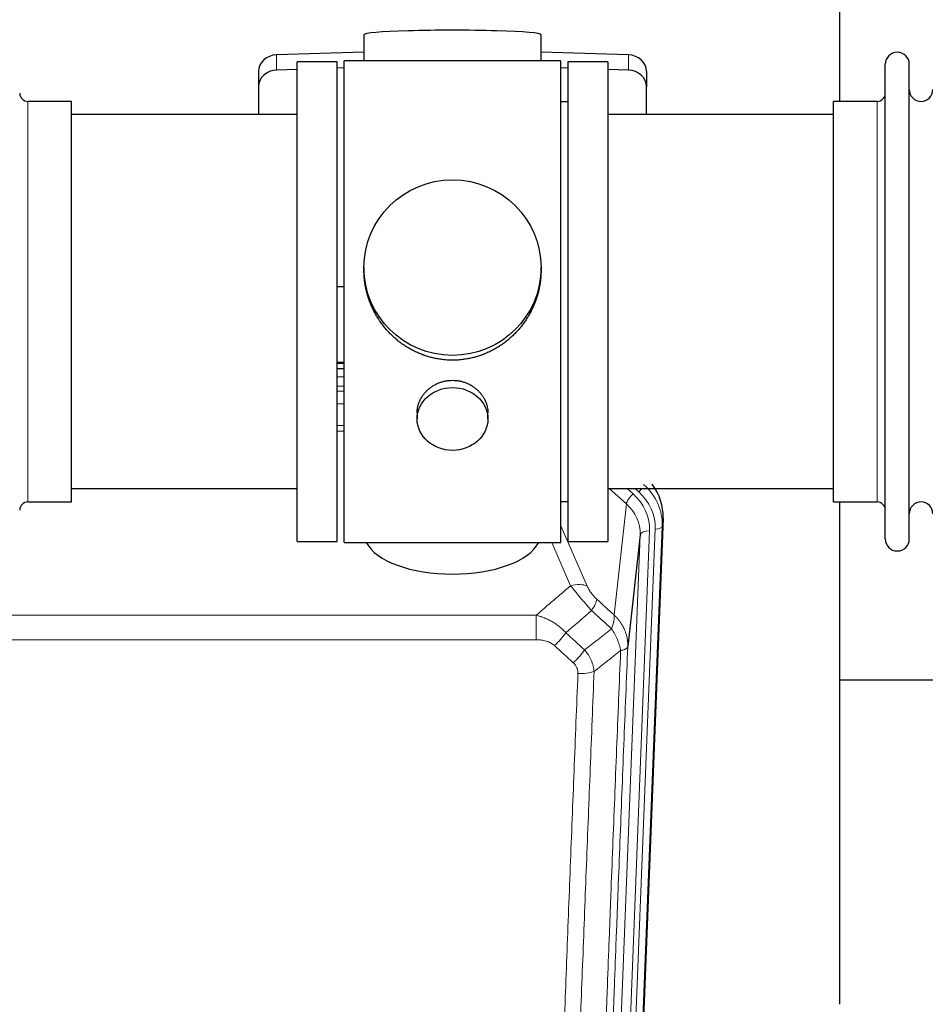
# Model space of a CAD drawing. Header units: inches. Extents: x 0 to 23760, y -13 to 16800.
# Tile 38 of 256: x 5668 to 6053, y 5162 to 5581. Entities that reach past the tile are written whole.
import ezdxf

# ---------------------------------------------------------------- set-up
doc = ezdxf.new("R2010")
doc.units = ezdxf.units.IN
doc.layers.add('1', color=7, linetype='Continuous', true_color=0xffffff)

msp = doc.modelspace()

# ---------------------------------------------------------------- linework, layer by layer
at = {"layer": '1', "color": 2, "linetype": 'Continuous', "lineweight": 25}
for p, q in [((6016.661, 5546.204), (6016.661, 5585.404)), ((5814.337, 5574.548), (5814.337, 5563.485)), ((5889.665, 5563.485), (5889.665, 5574.548)), ((5814.338, 5567.121), (5777.222, 5565.972)), ((5806.001, 5358.625), (5806.001, 5563.485)), ((5850.562, 5563.485), (5806.001, 5563.485)), ((5898.001, 5563.485), (5850.562, 5563.485)), ((5926.78, 5565.972), (5889.664, 5567.121)), ((5898.001, 5358.625), (5898.001, 5563.485)), ((5786.001, 5559.779), (5777.222, 5559.507)), ((5786.001, 5359.055), (5786.001, 5563.055)), ((5803.001, 5563.055), (5786.001, 5563.055)), ((5803.001, 5359.055), (5803.001, 5563.055)), ((5806.001, 5560.399), (5803.002, 5560.306)), ((5901, 5560.306), (5898.001, 5560.399)), ((5901.001, 5563.055), (5901.001, 5359.055)), ((5918.001, 5563.055), (5901.001, 5563.055)), ((5918.001, 5563.055), (5918.001, 5359.055)), ((5926.78, 5559.507), (5918.001, 5559.779)), ((6036.001, 5550.554), (6036.001, 5561.955)), ((6046.201, 5550.554), (6046.201, 5561.955)), ((5769.501, 5558.88), (5769.501, 5552.415)), ((5934.501, 5558.88), (5934.501, 5552.415)), ((5769.501, 5552.415), (5769.501, 5540.554)), ((5934.501, 5540.554), (5934.501, 5552.415)), ((6036.001, 5360.155), (6036.001, 5550.554)), ((6046.201, 5360.155), (6046.201, 5550.554)), ((5690.001, 5546.205), (5671.501, 5546.205)), ((5690.001, 5375.905), (5690.001, 5546.205)), ((5901.001, 5546.055), (5898.001, 5546.055)), ((6014.001, 5536.584), (6014.001, 5546.205)), ((6032.501, 5546.205), (6014.001, 5546.205)), ((5786.001, 5540.555), (5690.001, 5540.555)), ((6014.001, 5540.555), (5918.001, 5540.555)), ((6014.001, 5375.905), (6014.001, 5536.584)), ((5814.361, 5475.543), (5814.361, 5474.406)), ((5889.641, 5474.405), (5889.641, 5475.543)), ((5803.002, 5467.544), (5806.001, 5467.451)), ((5805.999, 5435.173), (5803.001, 5435.173)), ((5802.999, 5432.669), (5805.998, 5432.669)), ((5836.953, 5413.77), (5836.953, 5411.186)), ((5867.049, 5411.186), (5867.049, 5413.759)), ((5690.001, 5381.555), (5786.001, 5381.555)), ((5918.001, 5381.555), (6014.001, 5381.555)), ((5671.501, 5375.905), (5690.001, 5375.905)), ((5898.001, 5376.055), (5901.001, 5376.055)), ((6014.001, 5375.905), (6032.501, 5375.905)), ((6016.661, 5162.337), (6016.661, 5375.9)), ((5941.523, 5369.052), (5928.405, 5035.851)), ((5786.001, 5359.055), (5803.001, 5359.055)), ((5806.001, 5358.625), (5898.001, 5358.625)), ((5901.001, 5359.055), (5918.001, 5359.055)), ((5931.765, 5361.932), (5926.517, 5314.526)), ((6088.635, 5300.18), (6016.626, 5300.18))]:
    msp.add_line(p, q, dxfattribs=at)
at = {"layer": '1', "color": 110, "linetype": 'Continuous', "lineweight": 13}
for p, q in [((5777.222, 5565.972), (5777.222, 5559.507)), ((5926.78, 5565.972), (5926.78, 5559.507)), ((5671.501, 5375.905), (5671.501, 5546.205)), ((6032.501, 5536.584), (6032.501, 5546.205)), ((6032.501, 5375.905), (6032.501, 5536.584)), ((5805.999, 5434.783), (5803.001, 5434.783)), ((5802.999, 5429.031), (5805.999, 5429.031)), ((5805.999, 5425.061), (5802.999, 5425.061)), ((5803, 5422.97), (5805.999, 5422.97)), ((5805.999, 5417.676), (5803, 5417.676)), ((5803, 5408.418), (5805.999, 5408.418)), ((5805.999, 5405.974), (5803, 5405.974)), ((5925.927, 5375.077), (5918.625, 5381.555)), ((5928.752, 5379.333), (5926.247, 5381.555)), ((5931.143, 5380.169), (5929.581, 5381.555)), ((5920.702, 5327.878), (5925.927, 5375.077)), ((5941.523, 5369.052), (5941.143, 5365.615)), ((5898.001, 5365.807), (5909.275, 5340.128)), ((5935.757, 5363.559), (5922.69, 5031.665)), ((5925.038, 5031.373), (5938.148, 5364.394)), ((5941.143, 5365.615), (5928.032, 5032.593)), ((5902.214, 5340.278), (5894.159, 5358.625)), ((5918.698, 5030.038), (5931.765, 5361.932)), ((5654.415, 5327.758), (5887.587, 5327.758)), ((5887.587, 5317.326), (5887.587, 5327.758)), ((5887.587, 5317.326), (5654.415, 5317.326))]:
    msp.add_line(p, q, dxfattribs=at)
at = {"layer": '1', "color": 2, "linetype": 'Continuous', "lineweight": 25}
for centre, radius, start, end in [((6041.101, 5561.955), 5.1, 0, 180), ((6051.201, 5551.205), 5, 180, 0), ((5671.501, 5549.705), 3.5, 180, 270), ((6032.501, 5549.705), 3.5, 270, 0), ((5671.501, 5372.405), 3.5, 90, 180), ((6032.501, 5372.405), 3.5, 0, 90), ((6051.201, 5370.905), 5, 0, 180), ((6041.101, 5360.155), 5.1, 180, 0)]:
    msp.add_arc(centre, radius, start, end, dxfattribs=at)
for centre, major_axis, ratio, start_param, end_param in [((5852.001, 5574.548), (37.664, 0), 0.0504434, 0, 3.1415927), ((5777.501, 5558.88), (8, 0), 0.8870108, 1.6057029, 3.1415927), ((5926.501, 5558.88), (8, 0), 0.8870108, 0, 1.5358897), ((5777.501, 5552.415), (8, 0), 0.8870108, 1.6057029, 3.1415927), ((5926.501, 5552.415), (8, 0), 0.8870108, 0, 1.5358897), ((5914.501, 5369.861), (-27.038, -0.124), 0.8859493, 3.102669, 3.7374177), ((5852.001, 5362.596), (37.64, 0), 0.4617486, 3.372107, 6.0525728)]:
    msp.add_ellipse(centre, major_axis=major_axis, ratio=ratio, start_param=start_param, end_param=end_param, dxfattribs=at)
for centre, major_axis, ratio in [((5852.001, 5475.543), (37.64, 0), 0.9914449), ((5852.001, 5411.186), (-15.048, 0), 0.8870108)]:
    msp.add_ellipse(centre, major_axis=major_axis, ratio=ratio, dxfattribs=at)
at = {"layer": '1', "color": 110, "linetype": 'Continuous', "lineweight": 13}
for centre, major_axis, ratio, start_param, end_param in [((5914.129, 5366.498), (27.029, -0.244), 0.8851019, 6.2564288, 7.0755419), ((5928.752, 5377.486), (2.654, 2.992), 0.3265056, 1.2180917, 2.7365282), ((5911.738, 5364.277), (-24.034, -0.11), 0.8859493, 3.102669, 3.9217821), ((5931.143, 5381.554), (1.991, 2.244), 0.3265056, 4.3596844, 4.9945095), ((5914.129, 5365.113), (-24.034, -0.11), 0.8859493, 3.102669, 3.9217821), ((5911.738, 5362.43), (-20.033, -0.591), 0.8872905, 3.0803315, 3.8994446), ((5935.757, 5361.712), (3.997, -0.157), 0.4614673, 1.5889619, 3.1073983), ((5938.148, 5365.78), (2.998, -0.118), 0.4614673, 4.7305545, 6.248991), ((5902.214, 5334.106), (-9.156, -4.02), 0.5833249, 3.617995, 4.4616661), ((5906.301, 5328.508), (-6.719, -7.407), 0.3029797, 1.994528, 2.7400357), ((5895.346, 5319.121), (-6.736, -7.391), 0.3030979, 1.2497453, 1.9956357), ((5903.354, 5311.829), (6.729, 7.397), 0.3051216, 4.388767, 5.1358022), ((5905.326, 5307.235), (-9.992, 0.404), 0.431453, 1.5882535, 2.3480729)]:
    msp.add_ellipse(centre, major_axis=major_axis, ratio=ratio, start_param=start_param, end_param=end_param, dxfattribs=at)
at = {"layer": '1', "color": 2, "linetype": 'Continuous', "lineweight": 25}
for points, knots in [([(5852.001, 5436.171), (5851.373, 5436.171), (5850.124, 5436.204), (5848.267, 5436.349), (5846.427, 5436.588), (5844.604, 5436.92), (5842.798, 5437.346), (5841.604, 5437.692), (5840.714, 5437.974), (5840.417, 5438.073), (5840.048, 5438.2), (5839.974, 5438.226), (5839.827, 5438.278), (5839.606, 5438.357), (5838.801, 5438.653), (5837.505, 5439.176), (5835.823, 5439.955), (5834.186, 5440.814), (5832.593, 5441.753), (5831.043, 5442.77), (5830.039, 5443.502), (5829.421, 5443.976), (5829.298, 5444.072), (5829.053, 5444.264), (5828.688, 5444.555), (5828.329, 5444.852), (5827.62, 5445.453), (5826.696, 5446.275), (5825.374, 5447.569), (5824.116, 5448.923), (5822.922, 5450.338), (5822.168, 5451.321), (5821.619, 5452.075), (5821.349, 5452.455), (5821.084, 5452.842), (5820.909, 5453.101), (5820.823, 5453.231), (5820.393, 5453.884), (5819.733, 5454.941), (5818.825, 5456.564), (5817.997, 5458.223), (5817.249, 5459.918), (5816.582, 5461.649), (5816.191, 5462.827), (5815.919, 5463.721), (5815.789, 5464.17), (5815.645, 5464.698), (5815.586, 5464.925), (5815.547, 5465.077), (5815.527, 5465.153), (5815.355, 5465.837), (5815.08, 5467.054), (5814.76, 5468.884), (5814.531, 5470.718), (5814.393, 5472.556), (5814.361, 5473.804), (5814.361, 5474.439), (5814.361, 5474.459)], [0, 0, 0, 0, 0.0312188, 0.0624376, 0.0936563, 0.1248751, 0.1560939, 0.1873127, 0.1873127, 0.2029221, 0.2029221, 0.2068244, 0.2068244, 0.2107268, 0.2185315, 0.2497502, 0.280969, 0.3121878, 0.3434066, 0.3746254, 0.4058442, 0.4058442, 0.4136489, 0.4136489, 0.4214535, 0.4370629, 0.4370629, 0.4682817, 0.4995005, 0.5307193, 0.5619381, 0.5931568, 0.5931568, 0.6087662, 0.6165709, 0.6165709, 0.6243756, 0.6243756, 0.6555944, 0.6868132, 0.718032, 0.7492507, 0.7804695, 0.8116883, 0.8116883, 0.8272977, 0.8351024, 0.8390047, 0.8390047, 0.8429071, 0.8429071, 0.8741259, 0.9053447, 0.9365634, 0.9677822, 0.999001, 1, 1, 1, 1]), ([(5889.641, 5474.453), (5889.641, 5474.441), (5889.641, 5473.813), (5889.61, 5472.572), (5889.472, 5470.732), (5889.243, 5468.894), (5889.03, 5467.671), (5888.846, 5466.754), (5888.765, 5466.372), (5888.678, 5465.991), (5888.642, 5465.838), (5888.624, 5465.762), (5888.57, 5465.533), (5888.383, 5464.773), (5888.007, 5463.421), (5887.422, 5461.653), (5886.754, 5459.919), (5886.003, 5458.218), (5885.171, 5456.551), (5884.56, 5455.462), (5884.161, 5454.789), (5884.081, 5454.654), (5883.918, 5454.387), (5883.672, 5453.988), (5883.419, 5453.595), (5882.905, 5452.815), (5882.198, 5451.796), (5881.07, 5450.325), (5879.875, 5448.911), (5878.614, 5447.554), (5877.728, 5446.688), (5877.047, 5446.053), (5876.702, 5445.739), (5876.35, 5445.431), (5876.114, 5445.226), (5875.996, 5445.125), (5875.401, 5444.622), (5874.434, 5443.844), (5872.937, 5442.755), (5871.393, 5441.742), (5869.802, 5440.806), (5868.164, 5439.948), (5867.04, 5439.428), (5866.184, 5439.058), (5865.753, 5438.878), (5865.317, 5438.705), (5865.099, 5438.62), (5865.026, 5438.592), (5864.88, 5438.537), (5864.222, 5438.289), (5862.972, 5437.858), (5861.19, 5437.342), (5859.39, 5436.919), (5857.571, 5436.588), (5855.734, 5436.349), (5854.497, 5436.252), (5853.565, 5436.204), (5853.097, 5436.186), (5852.55, 5436.175), (5852.315, 5436.173), (5852.158, 5436.172), (5852.08, 5436.171), (5852.001, 5436.171)], [0, 0, 0, 0, 0.0006246, 0.0318551, 0.0630856, 0.0943161, 0.1255465, 0.1255465, 0.1411618, 0.1450656, 0.1450656, 0.1489694, 0.1489694, 0.156777, 0.1880075, 0.219238, 0.2504685, 0.2816989, 0.3129294, 0.3441599, 0.3441599, 0.3519675, 0.3519675, 0.3597751, 0.3753904, 0.3753904, 0.4066209, 0.4378513, 0.4690818, 0.5003123, 0.5315428, 0.5315428, 0.547158, 0.5549656, 0.5549656, 0.5627733, 0.5627733, 0.5940037, 0.6252342, 0.6564647, 0.6876952, 0.7189257, 0.7501562, 0.7501562, 0.7657714, 0.773579, 0.773579, 0.7774828, 0.7774828, 0.7813866, 0.8126171, 0.8438476, 0.8750781, 0.9063086, 0.937539, 0.9687695, 0.9687695, 0.9843848, 0.9921924, 0.9960962, 0.9960962, 1, 1, 1, 1]), ([(5836.953, 5413.768), (5836.954, 5414.198), (5836.977, 5414.631), (5837.037, 5415.177), (5837.051, 5415.288), (5837.081, 5415.508), (5837.132, 5415.839), (5837.195, 5416.166), (5837.339, 5416.818), (5837.458, 5417.248), (5837.743, 5418.099), (5837.908, 5418.52), (5838.191, 5419.145), (5838.291, 5419.351), (5838.424, 5419.609), (5838.451, 5419.66), (5838.505, 5419.762), (5838.588, 5419.915), (5838.673, 5420.066), (5838.964, 5420.566), (5839.217, 5420.954), (5839.761, 5421.707), (5840.053, 5422.072), (5840.52, 5422.602), (5840.68, 5422.776), (5840.928, 5423.031), (5841.054, 5423.158), (5841.183, 5423.283), (5841.27, 5423.366), (5841.313, 5423.407), (5841.708, 5423.776), (5842.073, 5424.086), (5842.831, 5424.671), (5843.224, 5424.946), (5844.038, 5425.461), (5844.459, 5425.7), (5845.003, 5425.976), (5845.113, 5426.03), (5845.334, 5426.136), (5845.446, 5426.188), (5845.782, 5426.339), (5846.008, 5426.434), (5846.69, 5426.703), (5847.153, 5426.861), (5848.091, 5427.133), (5848.566, 5427.247), (5849.29, 5427.385), (5849.533, 5427.426), (5849.901, 5427.478), (5850.024, 5427.494), (5850.209, 5427.516), (5850.27, 5427.523), (5850.394, 5427.536), (5850.456, 5427.543), (5851.011, 5427.595), (5851.504, 5427.618), (5852.487, 5427.619), (5852.977, 5427.596), (5853.954, 5427.505), (5854.442, 5427.436), (5855.05, 5427.321), (5855.171, 5427.297), (5855.414, 5427.245), (5855.776, 5427.163), (5856.133, 5427.068), (5856.84, 5426.864), (5857.302, 5426.707), (5858.208, 5426.351), (5858.651, 5426.152), (5859.303, 5425.822), (5859.518, 5425.707), (5859.837, 5425.527), (5859.943, 5425.465), (5860.152, 5425.34), (5860.256, 5425.276), (5860.769, 5424.953), (5861.164, 5424.677), (5861.921, 5424.093), (5862.284, 5423.785), (5862.979, 5423.137), (5863.31, 5422.797), (5863.664, 5422.396), (5863.703, 5422.351), (5863.781, 5422.261), (5863.896, 5422.126), (5864.158, 5421.807), (5864.371, 5421.528), (5864.78, 5420.961), (5865.032, 5420.574), (5865.495, 5419.781), (5865.706, 5419.374), (5865.99, 5418.75), (5866.079, 5418.54), (5866.205, 5418.221), (5866.246, 5418.114), (5866.324, 5417.9), (5866.361, 5417.793), (5866.541, 5417.258), (5866.661, 5416.827), (5866.853, 5415.961), (5866.926, 5415.526), (5866.999, 5414.87), (5867.017, 5414.65), (5867.036, 5414.32), (5867.043, 5414.155), (5867.047, 5413.99), (5867.048, 5413.88), (5867.049, 5413.824), (5867.049, 5413.766), (5867.049, 5413.764), (5867.049, 5413.761)], [0, 0, 0, 0, 0.0308202, 0.0308202, 0.0386347, 0.0386347, 0.0464491, 0.062078, 0.062078, 0.0933358, 0.0933358, 0.1245936, 0.1245936, 0.1402226, 0.1402226, 0.1441298, 0.1441298, 0.148037, 0.1558515, 0.1558515, 0.1871093, 0.1871093, 0.2183671, 0.2183671, 0.233996, 0.233996, 0.2418105, 0.2457177, 0.2457177, 0.2496249, 0.2496249, 0.2808827, 0.2808827, 0.3121405, 0.3121405, 0.3433983, 0.3433983, 0.3512128, 0.3512128, 0.3590273, 0.3590273, 0.3746562, 0.3746562, 0.405914, 0.405914, 0.4371718, 0.4371718, 0.4528007, 0.4528007, 0.4606152, 0.4606152, 0.4645224, 0.4645224, 0.4684296, 0.4684296, 0.4996874, 0.4996874, 0.5309452, 0.5309452, 0.5622031, 0.5622031, 0.5700175, 0.5700175, 0.577832, 0.5934609, 0.5934609, 0.6247187, 0.6247187, 0.6559765, 0.6559765, 0.6716054, 0.6716054, 0.6794199, 0.6794199, 0.6872343, 0.6872343, 0.7184921, 0.7184921, 0.7497499, 0.7497499, 0.7810078, 0.7810078, 0.784915, 0.784915, 0.7888222, 0.7966367, 0.8122656, 0.8122656, 0.8435234, 0.8435234, 0.8747812, 0.8747812, 0.8904101, 0.8904101, 0.8982246, 0.8982246, 0.906039, 0.906039, 0.9372968, 0.9372968, 0.9685546, 0.9685546, 0.9841835, 0.9841835, 0.991998, 0.9959052, 0.9959052, 0.9998125, 0.9998125, 1, 1, 1, 1])]:
    msp.add_open_spline(points, degree=3, knots=knots, dxfattribs=at)
at = {"layer": '1', "color": 110, "linetype": 'Continuous', "lineweight": 13}
for points in [[(5887.587, 5327.758), (5892.459, 5331.934), (5897.335, 5336.107), (5902.214, 5340.278)], [(5913.363, 5334.53), (5915.809, 5332.311), (5918.255, 5330.093), (5920.702, 5327.878)], [(5911.109, 5329.698), (5907.459, 5326.569), (5903.81, 5323.439), (5900.163, 5320.307)], [(5919.597, 5321.991), (5916.767, 5324.558), (5913.938, 5327.127), (5911.109, 5329.698)], [(5908.177, 5312.996), (5911.985, 5315.99), (5915.792, 5318.988), (5919.597, 5321.991)], [(5900.163, 5320.307), (5902.834, 5317.868), (5905.505, 5315.431), (5908.177, 5312.996)], [(5903.354, 5307.53), (5900.685, 5309.968), (5898.015, 5312.408), (5895.346, 5314.851)], [(5923.462, 5312.746), (5919.713, 5309.785), (5915.962, 5306.83), (5912.21, 5303.878)]]:
    msp.add_open_spline(points, degree=3, dxfattribs=at)
for points, knots in [([(5902.214, 5340.278), (5902.536, 5339.877), (5902.866, 5339.468), (5903.544, 5338.635), (5903.891, 5338.211), (5904.425, 5337.562), (5904.605, 5337.343), (5904.879, 5337.013), (5904.97, 5336.902), (5905.109, 5336.735), (5905.155, 5336.679), (5905.248, 5336.567), (5905.294, 5336.512), (5905.713, 5336.009), (5906.463, 5335.111), (5907.228, 5334.205), (5907.807, 5333.524), (5908.001, 5333.296), (5908.293, 5332.954), (5908.391, 5332.839), (5908.538, 5332.668), (5908.587, 5332.611), (5908.685, 5332.496), (5908.734, 5332.439), (5909.174, 5331.926), (5909.563, 5331.474), (5910.339, 5330.579), (5910.725, 5330.136), (5911.109, 5329.698)], [0, 0, 0, 0, 0.125, 0.125, 0.25, 0.25, 0.3125, 0.3125, 0.34375, 0.34375, 0.359375, 0.359375, 0.375, 0.375, 0.5, 0.625, 0.625, 0.6875, 0.6875, 0.71875, 0.71875, 0.734375, 0.734375, 0.75, 0.75, 0.875, 0.875, 1, 1, 1, 1]), ([(5913.363, 5334.53), (5913.143, 5334.729), (5912.927, 5334.935), (5912.501, 5335.365), (5912.291, 5335.587), (5912.033, 5335.876), (5911.982, 5335.934), (5911.88, 5336.051), (5911.729, 5336.227), (5911.583, 5336.404), (5911.297, 5336.761), (5911.114, 5337.001), (5910.764, 5337.486), (5910.597, 5337.731), (5910.418, 5338.009), (5910.398, 5338.04), (5910.359, 5338.102), (5910.3, 5338.194), (5910.168, 5338.409), (5910.06, 5338.592), (5909.853, 5338.954), (5909.724, 5339.193), (5909.486, 5339.664), (5909.377, 5339.897), (5909.275, 5340.128)], [0, 0, 0, 0, 0.125, 0.125, 0.25, 0.25, 0.28125, 0.28125, 0.3125, 0.375, 0.375, 0.5, 0.5, 0.625, 0.625, 0.640625, 0.640625, 0.65625, 0.6875, 0.75, 0.75, 0.875, 0.875, 1, 1, 1, 1]), ([(5887.587, 5327.758), (5888.185, 5327.606), (5888.853, 5327.412), (5889.516, 5327.192), (5889.664, 5327.142), (5889.737, 5327.117), (5889.958, 5327.041), (5890.104, 5326.989), (5890.542, 5326.828), (5890.831, 5326.717), (5891.693, 5326.367), (5892.259, 5326.115), (5893.371, 5325.57), (5893.918, 5325.277), (5894.724, 5324.807), (5895.124, 5324.564), (5895.517, 5324.309), (5895.713, 5324.18), (5895.779, 5324.136), (5895.908, 5324.048), (5895.973, 5324.004), (5896.552, 5323.605), (5897.048, 5323.233), (5898.003, 5322.456), (5898.462, 5322.05), (5899.342, 5321.205), (5899.763, 5320.765), (5900.163, 5320.307)], [0, 0, 0, 0, 0.125, 0.140625, 0.140625, 0.15625, 0.15625, 0.1875, 0.1875, 0.25, 0.25, 0.375, 0.375, 0.5, 0.5, 0.5625, 0.59375, 0.59375, 0.609375, 0.609375, 0.625, 0.625, 0.75, 0.75, 0.875, 0.875, 1, 1, 1, 1]), ([(5920.702, 5327.878), (5920.749, 5327.505), (5920.758, 5327.094), (5920.717, 5326.429), (5920.694, 5326.199), (5920.632, 5325.725), (5920.592, 5325.481), (5920.495, 5324.98), (5920.439, 5324.723), (5920.31, 5324.199), (5920.237, 5323.932), (5920.078, 5323.39), (5919.991, 5323.114), (5919.804, 5322.557), (5919.703, 5322.275), (5919.597, 5321.991)], [0, 0, 0, 0, 0.25, 0.25, 0.375, 0.375, 0.5, 0.5, 0.625, 0.625, 0.75, 0.75, 0.875, 0.875, 1, 1, 1, 1]), ([(5920.702, 5327.878), (5920.719, 5327.861), (5920.754, 5327.827), (5920.805, 5327.777), (5920.856, 5327.726), (5920.907, 5327.675), (5920.958, 5327.624), (5921.009, 5327.573), (5921.06, 5327.522), (5921.11, 5327.47), (5921.16, 5327.419), (5921.21, 5327.367), (5921.26, 5327.315), (5921.31, 5327.262), (5921.36, 5327.21), (5921.409, 5327.158), (5921.459, 5327.105), (5921.508, 5327.052), (5921.557, 5326.999), (5921.605, 5326.946), (5921.654, 5326.892), (5921.702, 5326.839), (5921.751, 5326.785), (5921.799, 5326.731), (5921.847, 5326.677), (5921.895, 5326.623), (5921.942, 5326.568), (5921.989, 5326.514), (5922.037, 5326.459), (5922.084, 5326.404), (5922.131, 5326.349), (5922.177, 5326.293), (5922.224, 5326.238), (5922.27, 5326.182), (5922.316, 5326.127), (5922.362, 5326.071), (5922.408, 5326.015), (5922.453, 5325.958), (5922.499, 5325.902), (5922.544, 5325.846), (5922.589, 5325.789), (5922.633, 5325.732), (5922.678, 5325.675), (5922.722, 5325.618), (5922.767, 5325.56), (5922.811, 5325.503), (5922.854, 5325.445), (5922.898, 5325.387), (5922.941, 5325.329), (5922.984, 5325.271), (5923.027, 5325.213), (5923.07, 5325.154), (5923.113, 5325.096), (5923.155, 5325.037), (5923.197, 5324.978), (5923.239, 5324.919), (5923.281, 5324.86), (5923.322, 5324.8), (5923.363, 5324.741), (5923.405, 5324.681), (5923.445, 5324.621), (5923.486, 5324.561), (5923.526, 5324.501), (5923.567, 5324.441), (5923.607, 5324.38), (5923.646, 5324.319), (5923.686, 5324.259), (5923.725, 5324.198), (5923.764, 5324.137), (5923.803, 5324.076), (5923.842, 5324.014), (5923.88, 5323.953), (5923.918, 5323.891), (5923.956, 5323.829), (5923.994, 5323.767), (5924.031, 5323.705), (5924.069, 5323.643), (5924.106, 5323.581), (5924.142, 5323.518), (5924.179, 5323.456), (5924.215, 5323.393), (5924.251, 5323.33), (5924.287, 5323.267), (5924.323, 5323.204), (5924.358, 5323.141), (5924.393, 5323.077), (5924.428, 5323.014), (5924.462, 5322.95), (5924.497, 5322.886), (5924.531, 5322.822), (5924.565, 5322.758), (5924.598, 5322.694), (5924.631, 5322.629), (5924.665, 5322.565), (5924.697, 5322.5), (5924.73, 5322.436), (5924.762, 5322.371), (5924.794, 5322.306), (5924.826, 5322.241), (5924.858, 5322.175), (5924.889, 5322.11), (5924.92, 5322.044), (5924.951, 5321.979), (5924.981, 5321.913), (5925.011, 5321.847), (5925.041, 5321.781), (5925.071, 5321.715), (5925.1, 5321.649), (5925.298, 5321.198), (5925.633, 5320.348), (5926.021, 5319.08), (5926.307, 5317.781), (5926.484, 5316.459), (5926.528, 5315.532), (5926.527, 5315.008), (5926.526, 5314.887), (5926.524, 5314.767), (5926.521, 5314.647), (5926.518, 5314.566), (5926.517, 5314.526)], [0, 0, 0, 0, 0.0045083, 0.0090195, 0.0135338, 0.0180512, 0.0225715, 0.0270949, 0.0316214, 0.0361509, 0.0406834, 0.0452189, 0.0497575, 0.0542992, 0.0588439, 0.0633916, 0.0679424, 0.0724963, 0.0770532, 0.0816132, 0.0861762, 0.0907423, 0.0953114, 0.0998837, 0.104459, 0.1090373, 0.1136188, 0.1182033, 0.1227909, 0.1273815, 0.1319753, 0.1365721, 0.141172, 0.145775, 0.1503811, 0.1549903, 0.1596025, 0.1642179, 0.1688364, 0.1734579, 0.1780826, 0.1827103, 0.1873412, 0.1919752, 0.1966123, 0.2012524, 0.2058957, 0.2105422, 0.2151917, 0.2198443, 0.2245001, 0.229159, 0.233821, 0.2384861, 0.2431544, 0.2478258, 0.2525003, 0.2571779, 0.2618587, 0.2665427, 0.2712297, 0.2759199, 0.2806133, 0.2853097, 0.2900094, 0.2947122, 0.2994181, 0.3041272, 0.3088394, 0.3135548, 0.3182733, 0.322995, 0.3277199, 0.3324479, 0.3371791, 0.3419135, 0.346651, 0.3513917, 0.3561355, 0.3608826, 0.3656328, 0.3703861, 0.3751427, 0.3799024, 0.3846654, 0.3894315, 0.3942008, 0.3989732, 0.4037489, 0.4085278, 0.4133098, 0.4180951, 0.4228835, 0.4276751, 0.43247, 0.437268, 0.4420692, 0.4468737, 0.4516813, 0.4564922, 0.4613063, 0.4661235, 0.470944, 0.4757677, 0.4805947, 0.4854248, 0.4902582, 0.4950947, 0.4999345, 0.5888915, 0.6791125, 0.7706071, 0.8633844, 0.9574535, 0.965938, 0.9744348, 0.9829441, 0.9914659, 1, 1, 1, 1]), ([(5919.597, 5321.991), (5920.1, 5321.243), (5920.562, 5320.477), (5921.188, 5319.314), (5921.386, 5318.925), (5921.758, 5318.144), (5921.932, 5317.753), (5922.42, 5316.579), (5922.698, 5315.797), (5923.154, 5314.253), (5923.333, 5313.49), (5923.462, 5312.746)], [0, 0, 0, 0, 0.25, 0.25, 0.375, 0.375, 0.5, 0.5, 0.75, 0.75, 1, 1, 1, 1]), ([(5887.587, 5317.326), (5887.941, 5317.326), (5888.294, 5317.316), (5888.735, 5317.289), (5888.823, 5317.283), (5889, 5317.27), (5889.088, 5317.262), (5889.351, 5317.237), (5889.526, 5317.218), (5890.048, 5317.151), (5890.393, 5317.094), (5891.075, 5316.955), (5891.413, 5316.872), (5892.081, 5316.678), (5892.41, 5316.567), (5892.776, 5316.422), (5892.817, 5316.406), (5892.897, 5316.372), (5893.018, 5316.322), (5893.296, 5316.2), (5893.527, 5316.086), (5893.982, 5315.848), (5894.273, 5315.673), (5894.83, 5315.29), (5895.095, 5315.08), (5895.346, 5314.851)], [0, 0, 0, 0, 0.125, 0.125, 0.15625, 0.15625, 0.1875, 0.1875, 0.25, 0.25, 0.375, 0.375, 0.5, 0.5, 0.625, 0.625, 0.640625, 0.640625, 0.65625, 0.6875, 0.75, 0.75, 0.875, 0.875, 1, 1, 1, 1]), ([(5908.177, 5312.996), (5908.467, 5312.652), (5908.744, 5312.301), (5909.073, 5311.853), (5909.138, 5311.763), (5909.266, 5311.582), (5909.329, 5311.491), (5909.516, 5311.218), (5909.636, 5311.035), (5909.986, 5310.481), (5910.421, 5309.735), (5910.793, 5308.972), (5911.049, 5308.393), (5911.13, 5308.199), (5911.247, 5307.906), (5911.284, 5307.808), (5911.358, 5307.612), (5911.393, 5307.514), (5911.566, 5307.023), (5911.686, 5306.631), (5911.894, 5305.845), (5912.067, 5305.059), (5912.173, 5304.272), (5912.21, 5303.878)], [0, 0, 0, 0, 0.125, 0.125, 0.15625, 0.15625, 0.1875, 0.1875, 0.25, 0.25, 0.375, 0.5, 0.5, 0.5625, 0.5625, 0.59375, 0.59375, 0.625, 0.625, 0.75, 0.75, 0.875, 1, 1, 1, 1]), ([(5911.232, 4988.849), (5911.288, 4990.461), (5911.344, 4992.075), (5911.456, 4995.304), (5911.625, 5000.151), (5912.02, 5011.486), (5912.364, 5021.246), (5913.057, 5040.822), (5913.997, 5067.078), (5915.456, 5106.923), (5916.46, 5133.794), (5917.034, 5148.995), (5917.098, 5150.685), (5917.226, 5154.068), (5917.418, 5159.145), (5917.87, 5171.016), (5918.261, 5181.231), (5918.59, 5189.765), (5918.656, 5191.473), (5918.788, 5194.891), (5918.986, 5200.021), (5919.451, 5212.013), (5919.854, 5222.329), (5920.665, 5243.011), (5921.763, 5270.719), (5922.89, 5298.693), (5923.462, 5312.746)], [0, 0, 0, 0, 0.015625, 0.015625, 0.03125, 0.0625, 0.125, 0.125, 0.25, 0.375, 0.5, 0.5, 0.515625, 0.515625, 0.53125, 0.5625, 0.625, 0.625, 0.640625, 0.640625, 0.65625, 0.6875, 0.75, 0.75, 0.875, 1, 1, 1, 1]), ([(5926.517, 5314.526), (5925.947, 5300.526), (5924.823, 5272.659), (5923.728, 5245.055), (5922.919, 5224.451), (5922.517, 5214.174), (5922.054, 5202.227), (5921.856, 5197.116), (5921.724, 5193.711), (5921.659, 5192.01), (5921.331, 5183.508), (5920.941, 5173.332), (5920.49, 5161.506), (5920.299, 5156.448), (5920.171, 5153.078), (5920.107, 5151.394), (5919.535, 5136.25), (5918.533, 5109.482), (5917.079, 5069.788), (5915.672, 5030.554), (5914.767, 5004.705), (5914.322, 4991.858)], [0, 0, 0, 0, 0.125, 0.25, 0.25, 0.3125, 0.34375, 0.359375, 0.359375, 0.375, 0.375, 0.4375, 0.46875, 0.484375, 0.484375, 0.5, 0.5, 0.625, 0.75, 0.875, 1, 1, 1, 1]), ([(5923.462, 5312.746), (5923.688, 5312.782), (5923.904, 5312.824), (5924.315, 5312.92), (5924.509, 5312.973), (5924.873, 5313.089), (5925.043, 5313.153), (5925.357, 5313.288), (5925.501, 5313.361), (5925.763, 5313.514), (5925.88, 5313.595), (5926.086, 5313.764), (5926.174, 5313.853), (5926.397, 5314.127), (5926.487, 5314.322), (5926.517, 5314.526)], [0, 0, 0, 0, 0.125, 0.125, 0.25, 0.25, 0.375, 0.375, 0.5, 0.5, 0.625, 0.625, 0.75, 0.75, 1, 1, 1, 1]), ([(5912.21, 5303.878), (5911.652, 5290.065), (5910.55, 5262.57), (5908.94, 5221.718), (5907.896, 5194.744), (5907.124, 5174.611), (5906.741, 5164.569), (5906.363, 5154.564), (5906.111, 5147.902), (5905.986, 5144.575), (5905.361, 5127.961), (5904.869, 5114.741), (5904.143, 5095.017), (5903.903, 5088.461), (5903.427, 5075.387), (5903.19, 5068.868), (5902.487, 5049.37), (5901.565, 5023.523), (5900.674, 4997.978), (5900.236, 4985.281)], [0, 0, 0, 0, 0.125, 0.25, 0.375, 0.375, 0.4375, 0.46875, 0.46875, 0.5, 0.5, 0.625, 0.625, 0.6875, 0.6875, 0.75, 0.75, 0.875, 1, 1, 1, 1]), ([(5903.354, 5307.53), (5903.521, 5307.377), (5903.679, 5307.219), (5903.865, 5307.011), (5903.902, 5306.969), (5903.974, 5306.885), (5904.009, 5306.842), (5904.114, 5306.713), (5904.181, 5306.625), (5904.373, 5306.359), (5904.608, 5305.994), (5904.798, 5305.609), (5904.924, 5305.312), (5904.963, 5305.212), (5905.018, 5305.06), (5905.035, 5305.009), (5905.069, 5304.907), (5905.085, 5304.855), (5905.16, 5304.598), (5905.208, 5304.391), (5905.281, 5303.974), (5905.306, 5303.765), (5905.333, 5303.343), (5905.335, 5303.131), (5905.326, 5302.918)], [0, 0, 0, 0, 0.125, 0.125, 0.15625, 0.15625, 0.1875, 0.1875, 0.25, 0.25, 0.375, 0.5, 0.5, 0.5625, 0.5625, 0.59375, 0.59375, 0.625, 0.625, 0.75, 0.75, 0.875, 0.875, 1, 1, 1, 1]), ([(5893.368, 4983.915), (5893.806, 4996.628), (5894.696, 5022.206), (5895.617, 5048.086), (5896.319, 5067.609), (5896.555, 5074.135), (5897.031, 5087.226), (5897.27, 5093.79), (5897.996, 5113.539), (5898.487, 5126.777), (5899.111, 5143.412), (5899.236, 5146.743), (5899.487, 5153.414), (5899.865, 5163.432), (5900.248, 5173.486), (5901.018, 5193.645), (5902.061, 5220.653), (5903.668, 5261.557), (5904.769, 5289.087), (5905.326, 5302.918)], [0, 0, 0, 0, 0.125, 0.25, 0.25, 0.3125, 0.3125, 0.375, 0.375, 0.5, 0.5, 0.53125, 0.53125, 0.5625, 0.625, 0.625, 0.75, 0.875, 1, 1, 1, 1])]:
    msp.add_open_spline(points, degree=3, knots=knots, dxfattribs=at)

doc.saveas('drawing.dxf')
